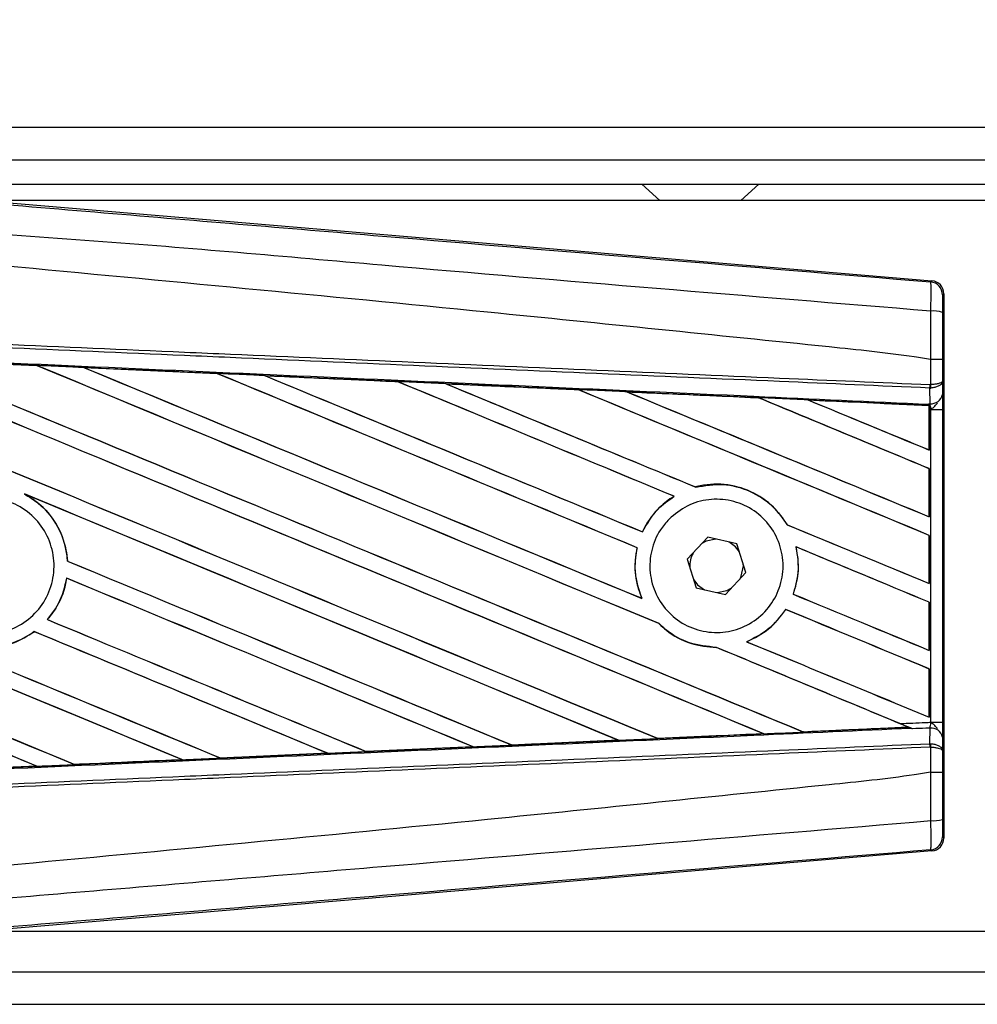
# Model space of a CAD drawing. Header units: millimetres. Extents: x 0 to 420, y 0 to 297.
# Tile 36 of 163: x 57.33 to 58.98, y 225.89 to 227.58. Entities that reach past the tile are written whole.
import ezdxf

# ---------------------------------------------------------------- set-up
doc = ezdxf.new("R2010")
doc.units = ezdxf.units.MM
doc.layers.add('QUOTE', color=174, linetype='Continuous')
doc.styles.add('SLDTEXTSTYLE3', font='TXT', dxfattribs={"width": 0.75})
doc.dimstyles.new('SLDDIMSTYLE0', dxfattribs={"dimtxt": 3, "dimasz": 3, "dimexe": 0, "dimexo": 0.0625, "dimgap": 0.75, "dimtad": 1, "dimlfac": 35.88954, "dimrnd": 1e-09, "dimzin": 12, "dimdsep": 46, "dimtxsty": 'SLDTEXTSTYLE3', "dimsah": 1, "dimcen": 0.09, "dimadec": 0, "dimazin": 3, "dimtfac": 1, "dimtdec": 3, "dimtofl": 0, "dimtmove": 0, "dimatfit": 3, "dimfxl": 0, "dimfrac": 2, "dimtolj": 1, "dimtzin": 12, "dimarcsym": 0})

# ---------------------------------------------------------------- blocks, each defined once
blk = doc.blocks.new('_D')
at = {"layer": 'QUOTE'}
for p, q in [((56.4102, 228.6421), (56.4102, 231.6864)), ((223.5898, 228.6421), (223.5898, 231.6864)), ((223.5898, 229.6864), (56.4102, 229.6864))]:
    blk.add_line(p, q, dxfattribs=at)
for points in [[(56.4102, 229.6864), (59.4102, 229.1864), (59.4102, 230.1864)], [(223.5898, 229.6864), (220.5898, 230.1864), (220.5898, 229.1864)]]:
    blk.add_solid(points, dxfattribs=at)
at = {"layer": 'QUOTE', "insert": (135.5667, 233.5536), "char_height": 3, "attachment_point": 1, "style": 'SLDTEXTSTYLE3'}
blk.add_mtext('6000', dxfattribs=at)

msp = doc.modelspace()

# ---------------------------------------------------------------- linework, layer by layer
at = {"color": 7, "linetype": 'Continuous', "lineweight": 25}
for p, q in [((66.49669, 227.39439), (56.41018, 227.39439)), ((57.17642, 227.33867), (66.49669, 227.33867)), ((57.21822, 227.29687), (66.49669, 227.29687)), ((58.39931, 227.29687), (58.43027, 227.26901)), ((58.56959, 227.26901), (58.60055, 227.29687)), ((57.2446, 227.27066), (58.89734, 227.1313)), ((61.56489, 227.26901), (57.26418, 227.26901)), ((58.89516, 227.1293), (58.89734, 227.1313)), ((58.91776, 227.10909), (58.91558, 227.10709)), ((58.91776, 227.10909), (58.91776, 226.17508)), ((57.13212, 226.996), (57.36146, 226.98587)), ((57.36146, 226.98587), (57.36153, 226.98584)), ((57.36182, 226.98559), (57.36153, 226.98584)), ((57.44213, 226.9823), (57.67098, 226.97214)), ((57.44224, 226.98226), (57.44213, 226.9823)), ((57.44224, 226.98226), (57.44321, 226.98198)), ((58.89523, 226.99606), (58.89525, 226.99606)), ((58.89523, 226.95312), (58.89523, 226.99606)), ((58.91526, 226.99601), (58.91526, 226.95888)), ((57.67098, 226.97214), (57.67111, 226.97208)), ((57.67139, 226.97184), (57.67111, 226.97208)), ((57.75261, 226.96844), (57.75241, 226.96852)), ((57.98078, 226.95824), (57.75261, 226.96844)), ((57.75261, 226.96844), (57.75356, 226.96817)), ((57.98053, 226.95836), (57.98078, 226.95824)), ((57.98105, 226.95801), (57.98078, 226.95824)), ((58.06327, 226.95455), (58.06293, 226.95468)), ((58.06327, 226.95455), (58.0642, 226.95428)), ((58.89435, 226.95312), (58.89523, 226.95312)), ((58.91526, 226.95888), (58.91546, 226.93616)), ((58.2908, 226.94411), (58.29053, 226.94433)), ((58.37424, 226.94056), (58.37514, 226.94031)), ((58.89384, 226.94719), (58.89525, 226.94722)), ((58.89408, 226.92036), (58.89384, 226.94719)), ((58.60064, 226.93013), (58.60038, 226.93035)), ((58.68552, 226.92649), (58.68638, 226.92625)), ((58.89284, 226.91708), (58.68552, 226.92649)), ((58.89274, 226.91689), (58.89284, 226.91708)), ((58.89274, 226.91689), (58.89274, 226.84096)), ((58.89287, 226.91752), (58.89284, 226.91708)), ((58.89287, 226.9105), (58.89287, 226.91752)), ((58.8929, 226.91954), (58.8929, 226.92041)), ((58.8929, 226.92041), (58.89408, 226.92036)), ((58.89287, 226.84078), (58.89287, 226.9105)), ((58.89552, 226.91039), (58.89287, 226.9105)), ((58.89552, 226.37378), (58.89552, 226.91039)), ((58.89552, 226.91039), (58.91555, 226.91039)), ((58.91555, 226.91039), (58.91555, 226.37378)), ((58.89274, 226.84096), (58.89287, 226.84078)), ((58.89287, 226.80895), (58.89274, 226.80887)), ((58.89274, 226.80887), (58.89274, 226.72635)), ((58.89287, 226.72617), (58.89287, 226.80895)), ((57.34001, 226.76555), (57.34304, 226.76417)), ((58.492, 226.77726), (58.49182, 226.77746)), ((58.45468, 226.7615), (58.45508, 226.76146)), ((58.64922, 226.7124), (58.64895, 226.71238)), ((58.89274, 226.72635), (58.89287, 226.72617)), ((58.40082, 226.70035), (58.40065, 226.70055)), ((58.51254, 226.69125), (58.47759, 226.65346)), ((58.56274, 226.67988), (58.51254, 226.69125)), ((58.578, 226.63071), (58.56274, 226.67988)), ((58.89287, 226.69435), (58.89274, 226.69426)), ((58.89274, 226.69426), (58.89274, 226.61175)), ((58.89287, 226.61157), (58.89287, 226.69435)), ((58.39136, 226.67317), (58.39162, 226.6732)), ((58.66403, 226.67474), (58.66435, 226.67448)), ((57.41403, 226.65024), (57.41379, 226.65021)), ((58.47759, 226.65346), (58.49284, 226.60429)), ((58.57377, 226.64209), (58.5737, 226.64457)), ((58.54305, 226.59292), (58.578, 226.63071)), ((57.41242, 226.62093), (57.41263, 226.62071)), ((58.89274, 226.61175), (58.89287, 226.61157)), ((58.49284, 226.60429), (58.54305, 226.59292)), ((58.39977, 226.58618), (58.39938, 226.58648)), ((58.65947, 226.59356), (58.6592, 226.59354)), ((58.89287, 226.57974), (58.89274, 226.57966)), ((58.89274, 226.57966), (58.89274, 226.49715)), ((58.89287, 226.49696), (58.89287, 226.57974)), ((58.64634, 226.56748), (58.6465, 226.56728)), ((57.37968, 226.54986), (57.37935, 226.54986)), ((58.42894, 226.54297), (58.42931, 226.54295)), ((57.35698, 226.52931), (57.35713, 226.52912)), ((58.57981, 226.51188), (58.57932, 226.51195)), ((58.5275, 226.5022), (58.52777, 226.50196)), ((58.89274, 226.49715), (58.89287, 226.49696)), ((58.89287, 226.46514), (58.89274, 226.46506)), ((58.89274, 226.46506), (58.89274, 226.38254)), ((58.89287, 226.38236), (58.89287, 226.46514)), ((58.89274, 226.38254), (58.89287, 226.38236)), ((58.67635, 226.35726), (58.67614, 226.35746)), ((58.67635, 226.35726), (58.85687, 226.36545)), ((58.8562, 226.36562), (58.85687, 226.36545)), ((58.86413, 226.3625), (58.86233, 226.36325)), ((58.89384, 226.33698), (58.89408, 226.36381)), ((58.89552, 226.37378), (58.91555, 226.37378)), ((58.35942, 226.34274), (58.17677, 226.33458)), ((58.35824, 226.3431), (58.35896, 226.34292)), ((58.42644, 226.34596), (58.42623, 226.34617)), ((58.6073, 226.35434), (58.60799, 226.35417)), ((58.91546, 226.34801), (58.91526, 226.32529)), ((57.92649, 226.3235), (57.92626, 226.32371)), ((57.92666, 226.32341), (57.92649, 226.3235)), ((58.11007, 226.3316), (57.92666, 226.32341)), ((58.10903, 226.3319), (58.10977, 226.33171)), ((58.10977, 226.33171), (58.11007, 226.3316)), ((58.17649, 226.33471), (58.17627, 226.33492)), ((58.17677, 226.33458), (58.17649, 226.33471)), ((58.89384, 226.33698), (58.89525, 226.33695)), ((58.89523, 226.33105), (58.89435, 226.33105)), ((58.89523, 226.28811), (58.89523, 226.33105)), ((58.91526, 226.32529), (58.91526, 226.28816)), ((57.42635, 226.30121), (57.61092, 226.30941)), ((57.61015, 226.30961), (57.61092, 226.30941)), ((57.61092, 226.30941), (57.61104, 226.30937)), ((57.67644, 226.31233), (57.67621, 226.31255)), ((57.67644, 226.31233), (57.86042, 226.32054)), ((57.67655, 226.31228), (57.67644, 226.31233)), ((57.86062, 226.32047), (57.67655, 226.31228)), ((57.85967, 226.32073), (57.86042, 226.32054)), ((57.86042, 226.32054), (57.86062, 226.32047)), ((57.36134, 226.2983), (57.17624, 226.29011)), ((57.36048, 226.29852), (57.36126, 226.29832)), ((57.36126, 226.29832), (57.36134, 226.2983)), ((57.42635, 226.30121), (57.42612, 226.30143)), ((57.42641, 226.30118), (57.42635, 226.30121)), ((58.89525, 226.28811), (58.89523, 226.28811)), ((58.91558, 226.17708), (58.91776, 226.17508)), ((58.89734, 226.15287), (58.89516, 226.15487)), ((58.89734, 226.15287), (57.2446, 226.01351)), ((57.26418, 226.01516), (61.56489, 226.01516)), ((57.17642, 225.9455), (63.62846, 225.9455)), ((56.41018, 225.88978), (63.6447, 225.88978))]:
    msp.add_line(p, q, dxfattribs=at)
at = {"color": 7, "linetype": 'Continuous', "lineweight": 25, "flags": 128}
for points in [[(58.52669, 226.68805), (58.5102, 226.68456), (58.50269, 226.6806)], [(58.56704, 226.66602), (58.5603, 226.67459), (58.5486, 226.68308)], [(58.56815, 226.62006), (58.57027, 226.62449), (58.57377, 226.64209)], [(58.48854, 226.61815), (58.49528, 226.60958), (58.50699, 226.60109)], [(58.5289, 226.59612), (58.54539, 226.59961), (58.5529, 226.60357)]]:
    msp.add_lwpolyline(points, dxfattribs=at)
at = {"color": 7, "linetype": 'Continuous', "lineweight": 25}
for centre, radius, start, end in [((58.89329, 227.10709), 0.02229, 0.00461, 85.17567), ((58.89987, 227.02763), 0.05182, 72.68242, 94.90681), ((58.83214, 226.95544), 0.06225, 352.38146, 357.85676), ((58.83356, 226.94995), 0.06175, 357.47222, 2.94403), ((58.89608, 226.94002), 0.01976, 264.18694, 348.74615), ((58.52779, 226.64209), 0.04597, 151.37941, 183.09719), ((58.89608, 226.34416), 0.01976, 11.25385, 95.81306), ((58.83214, 226.32873), 0.06225, 2.14324, 7.61854), ((58.83356, 226.33423), 0.06175, 357.05597, 2.52778), ((58.89987, 226.25654), 0.05182, 265.09319, 287.31758), ((58.89329, 226.17708), 0.02229, 274.82433, 359.99539)]:
    msp.add_arc(centre, radius, start, end, dxfattribs=at)
for centre, major_axis, ratio, start_param, end_param in [((58.89547, 227.10909), (0.01641, 0.01509), 0.9999298, 5.5398822, 7.0264884), ((56.46839, 227.38201), (23.90097, -9.90086), 0.0080625, 4.73054, 4.7977625), ((56.46839, 227.38201), (23.88704, -9.89509), 0.0080625, 4.7305916, 4.797783), ((56.46839, 227.01558), (23.90097, -9.90086), 0.0080625, 1.4844685, 1.5497155), ((56.46839, 227.01558), (23.88704, -9.89509), 0.0080625, 1.4844738, 1.5496877), ((56.46839, 227.49661), (23.90097, -9.90086), 0.0080625, 4.7435023, 4.8082676), ((56.46839, 227.49661), (23.88704, -9.89509), 0.0080625, 4.7435622, 4.8082852), ((56.46839, 226.60754), (23.88716, -1.04325), 0.0174384, 1.534147, 1.5437245), ((56.46839, 227.13018), (23.90097, -9.90086), 0.0080625, 1.4920007, 1.5367618), ((56.46839, 227.13018), (23.88704, -9.89509), 0.0080625, 1.491968, 1.5367252), ((56.46839, 227.61122), (23.90097, -9.90086), 0.0080625, 4.7564808, 4.7966243), ((56.46839, 227.61122), (23.88704, -9.89509), 0.0080625, 4.7565498, 4.7966551), ((56.46839, 226.60754), (23.88716, -1.04325), 0.0174384, 1.5211746, 1.5307369), ((56.46839, 227.24479), (23.90097, -9.90086), 0.0080625, 1.4935829, 1.5237995), ((56.46839, 227.24479), (23.88704, -9.89509), 0.0080625, 1.4935466, 1.5237528), ((56.46839, 227.72582), (23.90097, -9.90086), 0.0080625, 4.7694771, 4.7966686), ((56.46839, 227.72582), (23.88704, -9.89509), 0.0080625, 4.7695567, 4.7967086), ((56.46839, 226.60754), (23.88716, -1.04325), 0.0174384, 1.50819, 1.5177301), ((56.46839, 227.35939), (23.90097, -9.90086), 0.0080625, 1.4909186, 1.510827), ((56.46839, 227.35939), (23.88704, -9.89509), 0.0080625, 1.490887, 1.5107682), ((56.46839, 227.84042), (23.90097, -9.90086), 0.0080625, 4.7824925, 4.8004965), ((56.46839, 227.84042), (23.88704, -9.89509), 0.0080625, 4.7825851, 4.8005386), ((56.46839, 226.60754), (23.88716, -1.04325), 0.0174384, 1.495191, 1.5047017), ((56.46839, 227.474), (23.90097, -9.90086), 0.0080625, 1.4725233, 1.4978432), ((56.46839, 227.474), (23.88704, -9.89509), 0.0080625, 1.472469, 1.4977693), ((56.46839, 227.95503), (23.90097, -9.90086), 0.0080625, 4.7955283, 4.8173417), ((56.46839, 227.95503), (23.88704, -9.89509), 0.0080625, 4.7956373, 4.817396), ((56.46839, 226.60754), (23.88716, -1.04325), 0.0174384, 1.4821755, 1.4916495), ((56.46839, 227.5886), (23.90097, -9.90086), 0.0080625, 1.4725233, 1.4848473), ((56.46839, 227.5886), (23.88704, -9.89509), 0.0080625, 1.472469, 1.4847537), ((56.46839, 228.06963), (23.90097, -9.90086), 0.0080625, 4.8085854, 4.8173417), ((56.46839, 228.06963), (23.88704, -9.89509), 0.0080625, 4.8087157, 4.817396), ((56.46839, 226.60754), (23.88716, -1.04325), 0.0174384, 1.4698908, 1.478571), ((56.46839, 227.03819), (23.88704, -9.89509), 0.0080625, 4.7157288, 4.7663143), ((56.46839, 227.03819), (23.90097, -9.90086), 0.0080625, 4.7157288, 4.7662988), ((56.46839, 226.90098), (23.90097, -9.90086), 0.0080625, 1.4949342, 1.5376601), ((56.46839, 226.90098), (23.88704, -9.89509), 0.0080625, 1.4949375, 1.5375119), ((56.46839, 226.55716), (23.90097, -9.90086), 0.0080625, 1.5263102, 1.5671512), ((56.46839, 226.55716), (23.88704, -9.89509), 0.0080625, 1.5263198, 1.5671374), ((56.46839, 227.84042), (23.90097, -9.90086), 0.0080625, 4.8070888, 4.8173417), ((56.46839, 227.84042), (23.88704, -9.89509), 0.0080625, 4.8071536, 4.817396), ((56.46839, 227.35939), (23.90097, -9.90086), 0.0080625, 1.4725233, 1.4821426), ((56.46839, 227.35939), (23.88704, -9.89509), 0.0080625, 1.472469, 1.4820756), ((56.46839, 227.2674), (23.90097, -9.90086), 0.0080625, 4.7552941, 4.7872672), ((56.46839, 227.2674), (23.88704, -9.89509), 0.0080625, 4.7553273, 4.7872878), ((56.46839, 226.92359), (23.90097, -9.90086), 0.0080625, 4.7227138, 4.7558224), ((56.46839, 226.92359), (23.88704, -9.89509), 0.0080625, 4.7227276, 4.7558335), ((56.46839, 226.78637), (23.90097, -9.90086), 0.0080625, 1.5053953, 1.5346283), ((56.46839, 226.78637), (23.88704, -9.89509), 0.0080625, 1.505399, 1.5345964), ((56.46839, 226.44256), (23.90097, -9.90086), 0.0080625, 1.5367672, 1.5671512), ((56.46839, 226.44256), (23.88704, -9.89509), 0.0080625, 1.5367814, 1.5671374), ((56.46839, 227.72582), (23.90097, -9.90086), 0.0080625, 4.8075194, 4.8173417), ((56.46839, 227.72582), (23.88704, -9.89509), 0.0080625, 4.8075844, 4.817396), ((56.46839, 227.24479), (23.90097, -9.90086), 0.0080625, 1.4725233, 1.482886), ((56.46839, 227.24479), (23.88704, -9.89509), 0.0080625, 1.472469, 1.4828257), ((56.46839, 227.1528), (23.90097, -9.90086), 0.0080625, 4.7538521, 4.7767798), ((56.46839, 227.1528), (23.88704, -9.89509), 0.0080625, 4.7538879, 4.7767986), ((56.46839, 226.67177), (23.90097, -9.90086), 0.0080625, 1.5158534, 1.5369497), ((56.46839, 226.67177), (23.88704, -9.89509), 0.0080625, 1.5158593, 1.5369218), ((56.46839, 227.61122), (23.90097, -9.90086), 0.0080625, 4.8041637, 4.8173417), ((56.46839, 227.61122), (23.88704, -9.89509), 0.0080625, 4.8042359, 4.817396), ((56.46839, 227.13018), (23.90097, -9.90086), 0.0080625, 1.4746438, 1.4878779), ((56.46839, 227.13018), (23.88704, -9.89509), 0.0080625, 1.4740067, 1.4878161), ((56.46839, 226.67663), (23.88716, 1.04325), 0.0174384, 4.8041838, 4.8117568), ((56.46839, 227.13018), (23.90097, -9.90086), 0.0080625, 1.4739962, 1.4746438), ((56.46839, 226.67663), (23.88716, 1.04325), 0.0174384, 4.7831864, 4.790826), ((56.46839, 226.67663), (23.88716, 1.04325), 0.0174384, 4.7936815, 4.8012897), ((56.46839, 226.67663), (23.88716, 1.04325), 0.0174384, 4.7726972, 4.7803646), ((56.46839, 226.67663), (23.88716, 1.04325), 0.0174384, 4.7517321, 4.7594438), ((56.46839, 226.67663), (23.88716, 1.04325), 0.0174384, 4.7622128, 4.7699042), ((56.46839, 226.67663), (23.88716, 1.04325), 0.0174384, 4.7412538, 4.7489822), ((58.89547, 226.17508), (0.01641, -0.01509), 0.9999298, 5.5398822, 7.0264884)]:
    msp.add_ellipse(centre, major_axis=major_axis, ratio=ratio, start_param=start_param, end_param=end_param, dxfattribs=at)
for points, knots in [([(56.47295, 227.33246), (56.63763, 227.31858), (56.96699, 227.29083), (57.46087, 227.24932), (58.10423, 227.19536), (58.58175, 227.15548), (58.89516, 227.1293)], [0, 0, 0, 0, 0.2036202, 0.4072406, 0.6109477, 1, 1, 1, 1]), ([(58.89543, 227.07927), (58.58167, 227.10491), (58.10345, 227.14399), (57.45905, 227.20216), (56.96383, 227.23077), (56.6342, 227.29112), (56.46879, 227.28279), (56.46879, 227.28279)], [0, 0, 0, 0, 0.3887669, 0.5925279, 0.7962893, 0.9999993, 1, 1, 1, 1]), ([(58.89523, 226.99606), (58.88587, 226.99757), (58.8281, 227.00684), (58.57466, 227.03264), (58.05392, 227.08641), (57.30262, 227.15717), (56.74658, 227.2086), (56.46839, 227.23433)], [0, 0, 0, 0, 0.0117013, 0.0722088, 0.3141935, 0.6568871, 1, 1, 1, 1]), ([(58.89543, 227.07927), (58.89559, 227.08539), (58.89591, 227.09764), (58.89603, 227.11319), (58.89587, 227.1243), (58.89552, 227.12879), (58.89524, 227.12919), (58.89516, 227.1293)], [0, 0, 0, 0, 0.2296881, 0.4595969, 0.6887793, 0.9180889, 1, 1, 1, 1]), ([(58.91558, 227.10709), (58.91557, 227.10703), (58.91552, 227.10681), (58.91545, 227.10414), (58.91537, 227.09749), (58.91531, 227.08815), (58.9153, 227.08079), (58.91529, 227.07711)], [0, 0, 0, 0, 0.0821077, 0.3116546, 0.5407071, 0.7703697, 1, 1, 1, 1]), ([(58.89525, 226.99606), (58.89526, 227.00339), (58.89532, 227.03117), (58.89538, 227.05887), (58.89543, 227.07927)], [0, 0, 0, 0, 0.2638842, 1, 1, 1, 1]), ([(58.91529, 227.07711), (58.91528, 227.05722), (58.91526, 227.03022), (58.91526, 227.00314), (58.91526, 226.99601)], [0, 0, 0, 0, 0.7365741, 1, 1, 1, 1]), ([(58.89384, 226.94719), (58.80777, 226.95095), (58.61728, 226.95925), (58.32187, 226.97214), (58.00769, 226.98584), (57.77181, 226.99613), (57.53591, 227.00642), (57.30002, 227.01671), (56.91794, 227.03337), (56.64064, 227.04547), (56.46828, 227.05298)], [0, 0, 0, 0, 0.1067875, 0.2363437, 0.3660007, 0.4956801, 0.5280685, 0.6576247, 0.7871808, 1, 1, 1, 1]), ([(56.46854, 227.0589), (56.64092, 227.05138), (56.91825, 227.03929), (57.30036, 227.02262), (57.53628, 227.01234), (57.7722, 227.00205), (58.00811, 226.99176), (58.32232, 226.97806), (58.61775, 226.96518), (58.80827, 226.95687), (58.89435, 226.95312)], [0, 0, 0, 0, 0.2128192, 0.3423754, 0.4719316, 0.50432, 0.6339994, 0.7636564, 0.8932125, 1, 1, 1, 1]), ([(56.46717, 227.02763), (56.498, 227.02628), (56.65217, 227.01955), (56.92967, 227.00737), (57.29954, 226.99105), (57.66921, 226.97463), (57.97701, 226.96087), (58.28456, 226.94707), (58.56947, 226.93422), (58.79254, 226.92409), (58.8929, 226.91954)], [0, 0, 0, 0, 0.0380636, 0.1903223, 0.342581, 0.4948397, 0.6470984, 0.723226, 0.8754847, 1, 1, 1, 1]), ([(57.36153, 226.98584), (57.34075, 226.98676), (57.26431, 226.99014), (57.18785, 226.99352), (57.13218, 226.99598)], [0, 0, 0, 0, 0.27181286, 1, 1, 1, 1]), ([(57.44213, 226.9823), (57.43797, 226.98248), (57.41713, 226.9834), (57.39025, 226.98459), (57.36752, 226.9856), (57.36146, 226.98587)], [0, 0, 0, 0, 0.1549567, 0.7747838, 1, 1, 1, 1]), ([(57.67111, 226.97208), (57.67032, 226.97211), (57.59405, 226.97551), (57.51776, 226.9789), (57.44224, 226.98226)], [0, 0, 0, 0, 0.0102907, 1, 1, 1, 1]), ([(58.91526, 226.99601), (58.91523, 226.99601), (58.91509, 226.99602), (58.91337, 226.99603), (58.9089, 226.99605), (58.90265, 226.99606), (58.89771, 226.99606), (58.89525, 226.99606)], [0, 0, 0, 0, 0.0716067, 0.3068114, 0.5378745, 0.7689372, 1, 1, 1, 1]), ([(57.75241, 226.96852), (57.74824, 226.9687), (57.72742, 226.96963), (57.70027, 226.97084), (57.67729, 226.97186), (57.67098, 226.97214)], [0, 0, 0, 0, 0.1534731, 0.767366, 1, 1, 1, 1]), ([(57.75241, 226.96852), (57.79746, 226.96651), (57.86009, 226.96373), (57.93612, 226.96034), (57.96711, 226.95895), (57.98053, 226.95836)], [0, 0, 0, 0, 0.5923667, 0.823393, 1, 1, 1, 1]), ([(58.06293, 226.95468), (58.05876, 226.95487), (58.03794, 226.95579), (58.01048, 226.95702), (57.98718, 226.95806), (57.98053, 226.95836)], [0, 0, 0, 0, 0.1516201, 0.7581009, 1, 1, 1, 1]), ([(58.06293, 226.95468), (58.07886, 226.95397), (58.11523, 226.95234), (58.17284, 226.94977), (58.23263, 226.9471), (58.27198, 226.94534), (58.2901, 226.94453)], [0, 0, 0, 0, 0.2103832, 0.4801439, 0.7606264, 1, 1, 1, 1]), ([(58.29053, 226.94433), (58.26785, 226.94536), (58.19212, 226.94876), (58.11635, 226.95216), (58.06327, 226.95455)], [0, 0, 0, 0, 0.2994906, 1, 1, 1, 1]), ([(58.91526, 226.95888), (58.91526, 226.95887), (58.91524, 226.95854), (58.91488, 226.95757), (58.9128, 226.95605), (58.90825, 226.95457), (58.90226, 226.95349), (58.89758, 226.95324), (58.89523, 226.95312)], [0, 0, 0, 0, 0.00531559, 0.11769986, 0.35085354, 0.57006788, 0.78357989, 1, 1, 1, 1]), ([(58.91526, 226.95888), (58.91526, 226.95885), (58.91524, 226.95819), (58.91488, 226.95623), (58.91281, 226.95316), (58.90827, 226.95016), (58.90228, 226.94799), (58.8976, 226.94748), (58.89525, 226.94722)], [0, 0, 0, 0, 0.0053156, 0.1176999, 0.3508535, 0.5700679, 0.7835799, 1, 1, 1, 1]), ([(58.37366, 226.94079), (58.3695, 226.94098), (58.34869, 226.94191), (58.32084, 226.94315), (58.29715, 226.94421), (58.2901, 226.94453)], [0, 0, 0, 0, 0.1494253, 0.747127, 1, 1, 1, 1]), ([(58.2901, 226.94453), (58.29026, 226.94446), (58.29048, 226.94436), (58.29052, 226.94434), (58.29053, 226.94433)], [0, 0, 0, 0, 0.6976298, 1, 1, 1, 1]), ([(58.37366, 226.94079), (58.39672, 226.93976), (58.44477, 226.93761), (58.51888, 226.93429), (58.57115, 226.93195), (58.59844, 226.93072), (58.59965, 226.93067)], [0, 0, 0, 0, 0.3060679, 0.6376123, 0.9838287, 1, 1, 1, 1]), ([(58.37424, 226.94056), (58.37417, 226.94059), (58.37406, 226.94063), (58.37375, 226.94075), (58.37366, 226.94079)], [0, 0, 0, 0, 0.6753525, 1, 1, 1, 1]), ([(58.60038, 226.93035), (58.59729, 226.93049), (58.52195, 226.9339), (58.44655, 226.9373), (58.37424, 226.94056)], [0, 0, 0, 0, 0.040966, 1, 1, 1, 1]), ([(58.91546, 226.93616), (58.91548, 226.93243), (58.91553, 226.92547), (58.91555, 226.91585), (58.91555, 226.91108), (58.91555, 226.91039)], [0, 0, 0, 0, 0.4975078, 0.9271867, 1, 1, 1, 1]), ([(58.68457, 226.92686), (58.68041, 226.92705), (58.65962, 226.92798), (58.63132, 226.92925), (58.60717, 226.93033), (58.59965, 226.93067)], [0, 0, 0, 0, 0.14692111, 0.73460584, 1, 1, 1, 1]), ([(58.59965, 226.93067), (58.59987, 226.93057), (58.60026, 226.93041), (58.60034, 226.93037), (58.60038, 226.93035)], [0, 0, 0, 0, 0.5692261, 1, 1, 1, 1]), ([(58.68457, 226.92686), (58.71085, 226.92568), (58.7671, 226.92316), (58.83653, 226.92005), (58.87967, 226.91812), (58.89287, 226.91752)], [0, 0, 0, 0, 0.3784171, 0.8098591, 1, 1, 1, 1]), ([(58.68552, 226.92649), (58.68542, 226.92653), (58.68526, 226.92659), (58.68478, 226.92678), (58.68457, 226.92686)], [0, 0, 0, 0, 0.55480922, 1, 1, 1, 1]), ([(58.89287, 226.9105), (58.89287, 226.91233), (58.89287, 226.91573), (58.89289, 226.9189), (58.8929, 226.92021), (58.8929, 226.92041)], [0, 0, 0, 0, 0.4979723, 0.9247743, 1, 1, 1, 1]), ([(58.8929, 226.91954), (58.89289, 226.91894), (58.89288, 226.91811), (58.89287, 226.91766), (58.89287, 226.91752)], [0, 0, 0, 0, 0.7081808, 1, 1, 1, 1]), ([(58.89552, 226.91039), (58.8955, 226.91065), (58.89537, 226.9125), (58.89496, 226.91625), (58.89439, 226.91892), (58.89408, 226.92036)], [0, 0, 0, 0, 0.0718682, 0.4987863, 1, 1, 1, 1]), ([(58.89552, 226.91039), (58.89557, 226.91042), (58.89721, 226.91173), (58.90132, 226.91505), (58.90485, 226.91891), (58.90699, 226.92126)], [0, 0, 0, 0, 0.00994165, 0.40018147, 1, 1, 1, 1]), ([(58.64922, 226.7124), (58.6418, 226.72308), (58.62539, 226.74672), (58.58744, 226.77178), (58.54136, 226.7843), (58.5085, 226.78183), (58.49255, 226.77765), (58.49182, 226.77746)], [0, 0, 0, 0, 0.2124905, 0.4699569, 0.7284596, 0.9876644, 1, 1, 1, 1]), ([(58.492, 226.77726), (58.50761, 226.77982), (58.53888, 226.78495), (58.58545, 226.77227), (58.62427, 226.74762), (58.64116, 226.7235), (58.64895, 226.71238)], [0, 0, 0, 0, 0.2586156, 0.5182547, 0.7778659, 1, 1, 1, 1]), ([(57.34001, 226.76555), (57.34818, 226.76053), (57.36975, 226.74725), (57.39643, 226.71498), (57.41088, 226.679), (57.41312, 226.6568), (57.41379, 226.65021)], [0, 0, 0, 0, 0.2012869, 0.5312186, 0.8609815, 1, 1, 1, 1]), ([(57.41403, 226.65024), (57.4138, 226.65318), (57.41235, 226.67175), (57.40206, 226.70518), (57.37645, 226.74175), (57.3532, 226.75735), (57.34304, 226.76417)], [0, 0, 0, 0, 0.0633447, 0.4007335, 0.7381907, 1, 1, 1, 1]), ([(57.19154, 226.72526), (57.20181, 226.7336), (57.22234, 226.75028), (57.26143, 226.76058), (57.30126, 226.7582), (57.33819, 226.74253), (57.36782, 226.71558), (57.38685, 226.68032), (57.39314, 226.64077), (57.38599, 226.60139), (57.36621, 226.56659), (57.33604, 226.54029), (57.29884, 226.52545), (57.25882, 226.52376), (57.22049, 226.53543), (57.18818, 226.55913), (57.16556, 226.59217), (57.15512, 226.63088), (57.15819, 226.67068), (57.17188, 226.70319), (57.18608, 226.71912), (57.19154, 226.72526)], [0, 0, 0, 0, 0.0537008, 0.107401, 0.161118, 0.214849, 0.268575, 0.3222758, 0.3759418, 0.429583, 0.4832243, 0.5368906, 0.5905915, 0.6443177, 0.6980486, 0.7517655, 0.8054595, 0.8591318, 0.9127903, 0.9664454, 1, 1, 1, 1]), ([(58.45468, 226.7615), (58.45336, 226.76067), (58.44364, 226.75456), (58.42262, 226.73711), (58.40748, 226.71534), (58.40078, 226.70084), (58.40065, 226.70055)], [0, 0, 0, 0, 0.0566586, 0.4186058, 0.988574, 1, 1, 1, 1]), ([(58.40082, 226.70035), (58.40859, 226.71405), (58.4224, 226.7384), (58.44514, 226.75445), (58.45508, 226.76146)], [0, 0, 0, 0, 0.5628369, 1, 1, 1, 1]), ([(58.44623, 226.72232), (58.45617, 226.7306), (58.47606, 226.74716), (58.51416, 226.75767), (58.55315, 226.75577), (58.58948, 226.74081), (58.61874, 226.71467), (58.63764, 226.68035), (58.64409, 226.64179), (58.63746, 226.60336), (58.61854, 226.5693), (58.58943, 226.54336), (58.5533, 226.52846), (58.51419, 226.52636), (58.47653, 226.53738), (58.44466, 226.5603), (58.42224, 226.59244), (58.41174, 226.63016), (58.4144, 226.669), (58.42741, 226.70071), (58.44101, 226.71634), (58.44623, 226.72232)], [0, 0, 0, 0, 0.053804, 0.1076031, 0.1615183, 0.2155014, 0.269422, 0.323168, 0.3767051, 0.4301008, 0.4834934, 0.5370217, 0.5907565, 0.6446694, 0.6986525, 0.7525749, 0.8063418, 0.8599294, 0.9133852, 0.9668046, 1, 1, 1, 1]), ([(58.39136, 226.67317), (58.3903, 226.6675), (58.38637, 226.64646), (58.38834, 226.61618), (58.39658, 226.59399), (58.39938, 226.58648)], [0, 0, 0, 0, 0.1960692, 0.727723, 1, 1, 1, 1]), ([(58.39977, 226.58618), (58.39477, 226.60096), (58.38518, 226.62936), (58.38953, 226.65899), (58.39162, 226.6732)], [0, 0, 0, 0, 0.520389, 1, 1, 1, 1]), ([(58.66403, 226.67474), (58.66637, 226.6593), (58.67054, 226.63178), (58.66266, 226.6052), (58.6592, 226.59354)], [0, 0, 0, 0, 0.5610233, 1, 1, 1, 1]), ([(58.65947, 226.59356), (58.66157, 226.60017), (58.66842, 226.6217), (58.66936, 226.64986), (58.66529, 226.66983), (58.66435, 226.67448)], [0, 0, 0, 0, 0.2539841, 0.8264322, 1, 1, 1, 1]), ([(57.13537, 226.62104), (57.13599, 226.61755), (57.13932, 226.59862), (57.15329, 226.56572), (57.18525, 226.53007), (57.22738, 226.50696), (57.27459, 226.49931), (57.32026, 226.50658), (57.34544, 226.52197), (57.35713, 226.52912)], [0, 0, 0, 0, 0.037003, 0.2010348, 0.3650919, 0.5292097, 0.6934103, 0.8576873, 1, 1, 1, 1]), ([(57.35698, 226.52931), (57.34649, 226.52279), (57.32262, 226.50794), (57.27858, 226.49962), (57.23123, 226.50595), (57.18851, 226.52787), (57.15563, 226.5626), (57.1402, 226.59623), (57.13648, 226.61636), (57.13562, 226.62107)], [0, 0, 0, 0, 0.1286936, 0.2929509, 0.4572451, 0.621517, 0.7857166, 0.9498324, 1, 1, 1, 1]), ([(57.41242, 226.62093), (57.40871, 226.60561), (57.4024, 226.57957), (57.38607, 226.55852), (57.37935, 226.54986)], [0, 0, 0, 0, 0.5886716, 1, 1, 1, 1]), ([(57.37968, 226.54986), (57.38443, 226.55589), (57.39892, 226.57425), (57.40891, 226.59946), (57.41212, 226.61781), (57.41263, 226.62071)], [0, 0, 0, 0, 0.2914904, 0.8881008, 1, 1, 1, 1]), ([(58.64634, 226.56748), (58.63677, 226.55487), (58.6187, 226.53107), (58.59192, 226.51807), (58.57932, 226.51195)], [0, 0, 0, 0, 0.5295417, 1, 1, 1, 1]), ([(58.57981, 226.51188), (58.59297, 226.51838), (58.61958, 226.53152), (58.63747, 226.55527), (58.6465, 226.56728)], [0, 0, 0, 0, 0.4947316, 1, 1, 1, 1]), ([(58.42894, 226.54297), (58.43316, 226.53907), (58.44888, 226.52455), (58.48192, 226.5064), (58.51268, 226.50342), (58.52777, 226.50196)], [0, 0, 0, 0, 0.1573825, 0.5868292, 1, 1, 1, 1]), ([(58.5275, 226.5022), (58.51185, 226.5038), (58.48046, 226.50701), (58.44794, 226.52561), (58.43287, 226.53963), (58.42931, 226.54295)], [0, 0, 0, 0, 0.431457, 0.865462, 1, 1, 1, 1]), ([(58.86233, 226.36325), (58.77215, 226.35915), (58.55926, 226.34949), (58.28456, 226.3371), (57.97701, 226.3233), (57.66921, 226.30954), (57.29954, 226.29312), (56.92967, 226.2768), (56.65217, 226.26463), (56.498, 226.25789), (56.46717, 226.25654)], [0, 0, 0, 0, 0.1133009, 0.26751, 0.3446127, 0.4988218, 0.6530308, 0.8072398, 0.9614489, 1, 1, 1, 1]), ([(58.67701, 226.35697), (58.6768, 226.35706), (58.67644, 226.35721), (58.67637, 226.35725), (58.67635, 226.35726)], [0, 0, 0, 0, 0.5769873, 1, 1, 1, 1]), ([(58.85784, 226.36508), (58.83627, 226.36411), (58.77601, 226.36141), (58.71572, 226.3587), (58.67701, 226.35697)], [0, 0, 0, 0, 0.3579755, 1, 1, 1, 1]), ([(58.84244, 226.37147), (58.85707, 226.37211), (58.87476, 226.37288), (58.89246, 226.37365), (58.89552, 226.37378)], [0, 0, 0, 0, 0.8265638, 1, 1, 1, 1]), ([(58.86413, 226.3625), (58.85938, 226.36446), (58.8522, 226.36742), (58.84491, 226.37044), (58.84244, 226.37147)], [0, 0, 0, 0, 0.6608732, 1, 1, 1, 1]), ([(58.85687, 226.36545), (58.85695, 226.36543), (58.85709, 226.36538), (58.8576, 226.36517), (58.85784, 226.36508)], [0, 0, 0, 0, 0.5174533, 1, 1, 1, 1]), ([(58.85784, 226.36508), (58.8586, 226.36477), (58.85994, 226.36422), (58.86161, 226.36354), (58.86233, 226.36325)], [0, 0, 0, 0, 0.5670555, 1, 1, 1, 1]), ([(58.89408, 226.36381), (58.89177, 226.36371), (58.88179, 226.36327), (58.87181, 226.36284), (58.86413, 226.3625)], [0, 0, 0, 0, 0.231001, 1, 1, 1, 1]), ([(58.89408, 226.36381), (58.89413, 226.36401), (58.89445, 226.36534), (58.89499, 226.36826), (58.89537, 226.37165), (58.8955, 226.37349), (58.89552, 226.37378)], [0, 0, 0, 0, 0.07710683, 0.50531813, 0.92152329, 1, 1, 1, 1]), ([(58.90699, 226.36291), (58.90485, 226.36526), (58.90132, 226.36912), (58.89721, 226.37244), (58.89557, 226.37375), (58.89552, 226.37378)], [0, 0, 0, 0, 0.5998185, 0.9900583, 1, 1, 1, 1]), ([(58.91555, 226.37378), (58.91555, 226.36903), (58.91554, 226.3602), (58.91549, 226.35196), (58.91546, 226.34853), (58.91546, 226.34801)], [0, 0, 0, 0, 0.4977123, 0.9237782, 1, 1, 1, 1]), ([(58.17649, 226.33471), (58.19182, 226.3354), (58.25266, 226.33813), (58.31347, 226.34087), (58.35896, 226.34292)], [0, 0, 0, 0, 0.25203707, 1, 1, 1, 1]), ([(58.35896, 226.34292), (58.35902, 226.3429), (58.35911, 226.34287), (58.35936, 226.34277), (58.35942, 226.34274)], [0, 0, 0, 0, 0.748666, 1, 1, 1, 1]), ([(58.35942, 226.34274), (58.36358, 226.34293), (58.38607, 226.34394), (58.40856, 226.34494), (58.42688, 226.34576)], [0, 0, 0, 0, 0.18503, 1, 1, 1, 1]), ([(58.42644, 226.34596), (58.48134, 226.34844), (58.54187, 226.35117), (58.60237, 226.35391), (58.60799, 226.35417)], [0, 0, 0, 0, 0.9070225, 1, 1, 1, 1]), ([(58.42688, 226.34576), (58.42672, 226.34583), (58.42648, 226.34594), (58.42645, 226.34596), (58.42644, 226.34596)], [0, 0, 0, 0, 0.6973497, 1, 1, 1, 1]), ([(58.60867, 226.35391), (58.58146, 226.35269), (58.52088, 226.34997), (58.46027, 226.34726), (58.42688, 226.34576)], [0, 0, 0, 0, 0.44921287, 1, 1, 1, 1]), ([(58.60799, 226.35417), (58.60806, 226.35414), (58.60817, 226.3541), (58.60853, 226.35396), (58.60867, 226.35391)], [0, 0, 0, 0, 0.615701, 1, 1, 1, 1]), ([(58.60867, 226.35391), (58.61283, 226.35409), (58.63362, 226.35502), (58.6564, 226.35604), (58.67502, 226.35688), (58.67701, 226.35697)], [0, 0, 0, 0, 0.1825482, 0.9127414, 1, 1, 1, 1]), ([(56.46828, 226.23119), (56.64064, 226.2387), (56.91794, 226.2508), (57.30002, 226.26746), (57.53591, 226.27775), (57.77181, 226.28804), (58.00769, 226.29833), (58.32187, 226.31203), (58.61728, 226.32492), (58.80777, 226.33323), (58.89384, 226.33698)], [0, 0, 0, 0, 0.2128192, 0.3423754, 0.4719315, 0.5043199, 0.6339993, 0.7636563, 0.8932125, 1, 1, 1, 1]), ([(58.89435, 226.33105), (58.80827, 226.3273), (58.61775, 226.31899), (58.32232, 226.30611), (58.00811, 226.29241), (57.7722, 226.28212), (57.53628, 226.27183), (57.30036, 226.26155), (56.91825, 226.24488), (56.64092, 226.23279), (56.46854, 226.22528)], [0, 0, 0, 0, 0.1067875, 0.2363437, 0.3660006, 0.49568, 0.5280684, 0.6576246, 0.7871807, 1, 1, 1, 1]), ([(57.86062, 226.32047), (57.86478, 226.32066), (57.88633, 226.32162), (57.90835, 226.3226), (57.9262, 226.32339), (57.92666, 226.32341)], [0, 0, 0, 0, 0.1891642, 0.9787735, 1, 1, 1, 1]), ([(57.92649, 226.3235), (57.96367, 226.32516), (58.02477, 226.3279), (58.08585, 226.33064), (58.10977, 226.33171)], [0, 0, 0, 0, 0.6083995, 1, 1, 1, 1]), ([(58.11007, 226.3316), (58.11424, 226.33178), (58.13647, 226.33278), (58.1587, 226.33377), (58.17677, 226.33458)], [0, 0, 0, 0, 0.1872412, 1, 1, 1, 1]), ([(58.89523, 226.33105), (58.89758, 226.33093), (58.90226, 226.33068), (58.90825, 226.3296), (58.9128, 226.32812), (58.91488, 226.3266), (58.91524, 226.32563), (58.91526, 226.3253), (58.91526, 226.32529)], [0, 0, 0, 0, 0.2164201, 0.4299321, 0.6491465, 0.8823001, 0.9946844, 1, 1, 1, 1]), ([(58.89525, 226.33695), (58.8976, 226.33669), (58.90228, 226.33618), (58.90827, 226.33401), (58.91281, 226.33101), (58.91488, 226.32794), (58.91524, 226.32598), (58.91526, 226.32532), (58.91526, 226.32529)], [0, 0, 0, 0, 0.2164201, 0.4299321, 0.6491465, 0.8823001, 0.9946844, 1, 1, 1, 1]), ([(57.61104, 226.30937), (57.56071, 226.30713), (57.49918, 226.3044), (57.43762, 226.30167), (57.42641, 226.30118)], [0, 0, 0, 0, 0.8178524, 1, 1, 1, 1]), ([(57.61104, 226.30937), (57.61521, 226.30955), (57.63705, 226.31052), (57.65888, 226.31149), (57.67655, 226.31228)], [0, 0, 0, 0, 0.1907829, 1, 1, 1, 1]), ([(57.17621, 226.29013), (57.21721, 226.29194), (57.2789, 226.29467), (57.34057, 226.29741), (57.36126, 226.29832)], [0, 0, 0, 0, 0.6645692, 1, 1, 1, 1]), ([(57.36134, 226.2983), (57.3655, 226.29848), (57.3872, 226.29944), (57.40889, 226.3004), (57.42641, 226.30118)], [0, 0, 0, 0, 0.1920833, 1, 1, 1, 1]), ([(58.89523, 226.28811), (58.88587, 226.2866), (58.8281, 226.27733), (58.57466, 226.25153), (58.05392, 226.19776), (57.30262, 226.127), (56.74658, 226.07557), (56.46839, 226.04984)], [0, 0, 0, 0, 0.0117013, 0.0722088, 0.3141935, 0.6568871, 1, 1, 1, 1]), ([(58.89525, 226.28811), (58.89771, 226.28811), (58.90265, 226.28811), (58.9089, 226.28812), (58.91337, 226.28814), (58.91509, 226.28815), (58.91523, 226.28816), (58.91526, 226.28816)], [0, 0, 0, 0, 0.2310628, 0.4621255, 0.6931886, 0.9283933, 1, 1, 1, 1]), ([(58.89543, 226.20491), (58.89538, 226.2253), (58.89532, 226.253), (58.89526, 226.28078), (58.89525, 226.28811)], [0, 0, 0, 0, 0.7361158, 1, 1, 1, 1]), ([(58.91526, 226.28816), (58.91526, 226.28103), (58.91526, 226.25395), (58.91528, 226.22695), (58.91529, 226.20706)], [0, 0, 0, 0, 0.2634259, 1, 1, 1, 1]), ([(58.91529, 226.20706), (58.91529, 226.20582), (58.9153, 226.20089), (58.91533, 226.19264), (58.91539, 226.18411), (58.91548, 226.17827), (58.91555, 226.17748), (58.91558, 226.17708)], [0, 0, 0, 0, 0.07774703, 0.30683638, 0.53695653, 0.76850921, 1, 1, 1, 1]), ([(56.46879, 226.00138), (56.46879, 226.00138), (56.63385, 226.01521), (56.96399, 226.04314), (57.45901, 226.08469), (58.10347, 226.13876), (58.58168, 226.1787), (58.89543, 226.20491)], [0, 0, 0, 0, 0.0000007, 0.2037107, 0.4074721, 0.6112331, 1, 1, 1, 1]), ([(58.89516, 226.15487), (58.89536, 226.15555), (58.89575, 226.15693), (58.89601, 226.16669), (58.89598, 226.1809), (58.89572, 226.19463), (58.89549, 226.20283), (58.89543, 226.20491)], [0, 0, 0, 0, 0.2310896, 0.4626691, 0.6930315, 0.9222733, 1, 1, 1, 1]), ([(58.89516, 226.15487), (58.58175, 226.12869), (58.1043, 226.08882), (57.46094, 226.03485), (56.96706, 225.99335), (56.63763, 225.96559), (56.47295, 225.95171)], [0, 0, 0, 0, 0.38905274, 0.59267292, 0.79638077, 1, 1, 1, 1])]:
    msp.add_open_spline(points, degree=3, knots=knots, dxfattribs=at)

# ---------------------------------------------------------------- dimensions: what is measured, and where the dimension line sits
at = {"layer": 'QUOTE'}
dim = msp.add_linear_dim(base=(56.41018, 229.68637), p1=(223.58982, 226.64209), p2=(56.41018, 226.64209), dimstyle='SLDDIMSTYLE0', dxfattribs=at)
dim.commit()
dim.dimension.update_dxf_attribs({"geometry": '_D', "text_midpoint": (140, 229.68637), "dimtype": 160})

doc.saveas('drawing.dxf')
